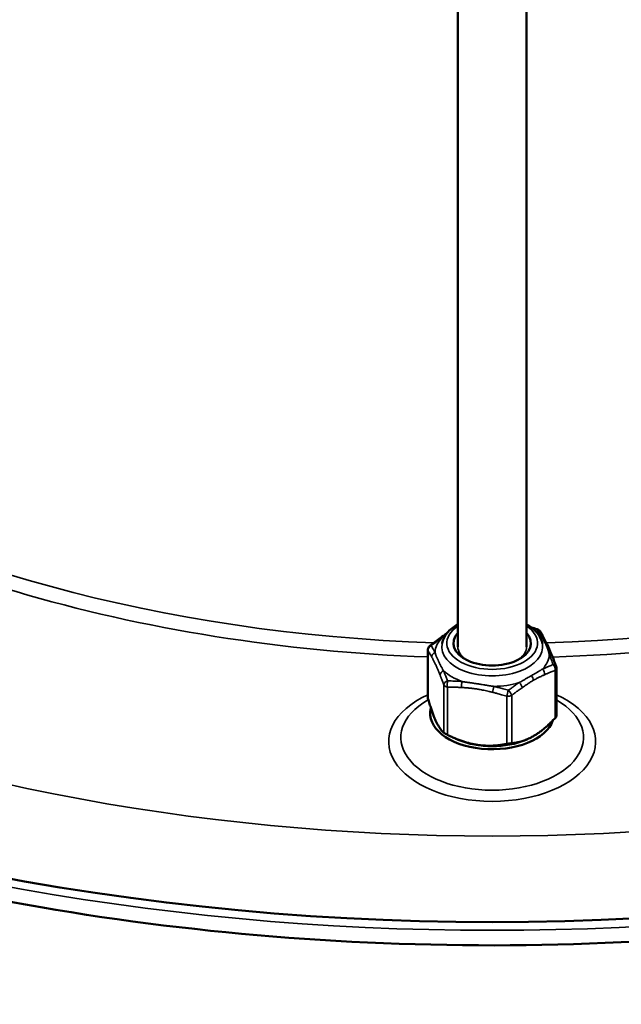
# Model space of a CAD drawing. Header units: millimetres. Extents: x 38 to 2514, y 38 to 1622.
# Tile 76 of 256: x 432 to 467, y 1142 to 1199. Entities that reach past the tile are written whole.
import ezdxf

# ---------------------------------------------------------------- set-up
doc = ezdxf.new("R2010")
doc.units = ezdxf.units.MM
doc.header["$LTSCALE"] = 7.692308
doc.layers.add('Visible (ISO)', color=7, linetype='Continuous', lineweight=50)
doc.layers.add('Visible Narrow (ISO)', color=7, linetype='Continuous', lineweight=35)

msp = doc.modelspace()

# ---------------------------------------------------------------- linework, layer by layer
at = {"layer": 'Visible (ISO)'}
for p, q in [((457.9229, 1200.5093), (457.9229, 1162.3381)), ((461.9229, 1200.5093), (461.9229, 1162.3381)), ((456.1821, 1162.1478), (456.1821, 1159.3935)), ((463.6638, 1161.0832), (463.6638, 1158.3289)), ((456.2131, 1159.2573), (456.1702, 1159.2325)), ((463.6638, 1159.2394), (463.6756, 1159.2325)), ((457.9549, 1156.9339), (457.7474, 1157.0231)), ((461.891, 1156.9339), (461.9662, 1156.9662))]:
    msp.add_line(p, q, dxfattribs=at)
for centre, start, end in [((462.4418, 1163.0698), 32.19348, 72.96247), ((456.4821, 1162.1478), 128.11915, 180), ((463.3638, 1161.0832), 0, 20.17881)]:
    msp.add_arc(centre, 0.3, start, end, dxfattribs=at)
for centre, major_axis, start_param, end_param in [((459.9229, 1199.3788), (-91.8592, 0), 5.595822, 10.1121413), ((459.9229, 1162.5422), (2.25, 0), 2.6657104, 6.7590676), ((459.9229, 1158.4598), (-3.6, 0), 6.1324036, 9.2328493), ((459.9229, 1158.4598), (3.2952, 0), 4.0723211, 5.3524569)]:
    msp.add_ellipse(centre, major_axis=major_axis, ratio=0.5773503, start_param=start_param, end_param=end_param, dxfattribs=at)
for points, knots in [([(545.2799, 1218.9799), (549.0039, 1213.6687), (551.2685, 1207.9758), (552.567, 1196.5335), (551.6537, 1190.7978), (546.8186, 1179.7786), (542.8751, 1174.5005), (532.3242, 1164.8859), (525.6793, 1160.563), (510.3859, 1153.3518), (501.7355, 1150.4676), (483.3202, 1146.4288), (473.5594, 1145.2736), (453.9088, 1144.8024), (444.0226, 1145.4856), (425.1126, 1148.6231), (416.0925, 1151.0773), (399.8219, 1157.5217), (392.5754, 1161.5121), (380.6029, 1170.6474), (375.876, 1175.7918), (369.4893, 1186.6939), (367.8032, 1192.4471), (367.6455, 1203.8941), (369.1246, 1209.5757), (372.804, 1216.3164), (373.6402, 1217.6597), (374.5659, 1218.9799)], [0.4007534, 0.4007534, 0.4007534, 0.4007534, 0.7199706, 0.7199706, 1.0335116, 1.0335116, 1.3501371, 1.3501371, 1.6713453, 1.6713453, 1.9931686, 1.9931686, 2.3146853, 2.3146853, 2.6360338, 2.6360338, 2.9574831, 2.9574831, 3.2792397, 3.2792397, 3.6008477, 3.6008477, 3.9190392, 3.9190392, 4.2322866, 4.2322866, 4.3116355, 4.3116355, 4.3116355, 4.3116355]), ([(457.9229, 1163.6408), (457.9132, 1163.6352), (457.9035, 1163.6296), (457.6608, 1163.4874), (457.4608, 1163.3243), (457.1633, 1162.9604), (457.0606, 1162.7613), (457.0123, 1162.5384), (457.0099, 1162.5267), (457.0077, 1162.5149)], [7.84752901, 7.84752901, 7.84752901, 7.84752901, 7.8614438, 7.8614438, 8.19842604, 8.19842604, 8.51469607, 8.51469607, 8.53226949, 8.53226949, 8.53226949, 8.53226949]), ([(462.8382, 1162.5149), (462.8041, 1162.6978), (462.7271, 1162.8731), (462.4931, 1163.2117), (462.3273, 1163.3713), (462.0651, 1163.5554), (461.9956, 1163.5993), (461.9229, 1163.6408)], [5.60489745, 5.60489745, 5.60489745, 5.60489745, 5.87762235, 5.87762235, 6.18581359, 6.18581359, 6.28963793, 6.28963793, 6.28963793, 6.28963793]), ([(456.1923, 1159.3286), (456.1899, 1159.337), (456.1878, 1159.3452), (456.1835, 1159.3673), (456.1821, 1159.3808), (456.1821, 1159.3935)], [-0.1720043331, -0.1720043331, -0.1720043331, -0.1720043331, -0.1691137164, -0.1691137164, -0.1640825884, -0.1640825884, -0.1640825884, -0.1640825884]), ([(463.6638, 1158.3289), (463.6638, 1158.327), (463.6637, 1158.3251), (463.6625, 1158.3137), (463.6591, 1158.3028), (463.648, 1158.2789), (463.6402, 1158.2657), (463.6204, 1158.2374), (463.6084, 1158.2224), (463.5889, 1158.2003), (463.5825, 1158.1933), (463.5759, 1158.1864)], [-0.164082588, -0.164082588, -0.164082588, -0.164082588, -0.162702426, -0.162702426, -0.156291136, -0.156291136, -0.149879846, -0.149879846, -0.143468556, -0.143468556, -0.140577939, -0.140577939, -0.140577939, -0.140577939]), ([(457.3264, 1157.2196), (457.3174, 1157.2241), (457.3084, 1157.2287), (457.2797, 1157.2433), (457.2603, 1157.2535), (457.224, 1157.2731), (457.207, 1157.2825), (457.1768, 1157.2999), (457.1631, 1157.3082), (457.1398, 1157.323), (457.1302, 1157.3296), (457.1195, 1157.3377), (457.1167, 1157.34), (457.1143, 1157.3421)], [-0.172004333, -0.172004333, -0.172004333, -0.172004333, -0.169113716, -0.169113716, -0.162702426, -0.162702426, -0.156291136, -0.156291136, -0.149879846, -0.149879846, -0.143468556, -0.143468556, -0.140577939, -0.140577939, -0.140577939, -0.140577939]), ([(461.057, 1156.7321), (461.0504, 1156.7314), (461.0435, 1156.7307), (461.0199, 1156.7279), (461.0019, 1156.7256), (460.9635, 1156.7203), (460.9432, 1156.7173), (460.9019, 1156.7109), (460.8804, 1156.7074), (460.8373, 1156.7001), (460.8157, 1156.6963), (460.7855, 1156.6907), (460.7763, 1156.689), (460.7673, 1156.6873)], [-0.172004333, -0.172004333, -0.172004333, -0.172004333, -0.169113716, -0.169113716, -0.162702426, -0.162702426, -0.156291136, -0.156291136, -0.149879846, -0.149879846, -0.143468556, -0.143468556, -0.140577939, -0.140577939, -0.140577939, -0.140577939])]:
    msp.add_open_spline(points, degree=3, knots=knots, dxfattribs=at)
for points in [[(462.2101, 1163.4511), (462.3169, 1163.4208), (462.4234, 1163.3892), (462.5297, 1163.3567)], [(462.6957, 1163.2297), (462.7722, 1163.1082), (462.8491, 1162.9781), (462.9262, 1162.8372)], [(456.2969, 1162.3839), (456.5014, 1162.5443), (456.7074, 1162.6984), (456.9148, 1162.8428)], [(456.9148, 1162.8428), (457.0308, 1162.9237), (457.1476, 1163.0052), (457.2652, 1163.0829)], [(462.9262, 1162.8372), (463.0867, 1162.5436), (463.2601, 1162.1708), (463.4209, 1161.7719)], [(463.4209, 1161.7719), (463.4963, 1161.5849), (463.5711, 1161.3887), (463.6454, 1161.1867)]]:
    msp.add_open_spline(points, degree=3, dxfattribs=at)
for points, weights in [([(456.1923, 1159.3286), (456.6533, 1157.7383), (457.1143, 1157.3421)], [1.72093340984, 1.94462988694, 1.72093340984]), ([(461.057, 1156.7321), (462.3165, 1156.8622), (463.5759, 1158.1864)], [1.7209164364, 1.9446107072, 1.7209164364]), ([(457.3264, 1157.2196), (459.0468, 1156.3564), (460.7673, 1156.6873)], [1.72096950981, 1.94467067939, 1.72096950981])]:
    msp.add_rational_spline(points, weights, degree=2, dxfattribs=at)
at = {"layer": 'Visible Narrow (ISO)'}
for p, q in [((456.1923, 1162.103), (456.1923, 1159.3286)), ((463.5759, 1160.9608), (463.5759, 1158.1864)), ((462.2225, 1160.6688), (462.2081, 1160.6605)), ((457.1143, 1160.1164), (457.1143, 1157.3421)), ((457.3264, 1159.994), (457.3264, 1157.2196)), ((460.7673, 1159.4617), (460.7673, 1156.6873)), ((461.057, 1159.5065), (461.057, 1156.7321))]:
    msp.add_line(p, q, dxfattribs=at)
for centre, major_axis, ratio, start_param, end_param in [((459.9229, 1199.0306), (-92.0855, 0), 0.5773503, 5.8985406, 9.8094227), ((459.9229, 1196.6639), (78.5, 0), 0.5773503, 2.7009051, 6.7238728), ((459.9229, 1196.6639), (-60.6, 0), 0.5773503, 6.1423494, 7.7922118), ((459.9229, 1196.6639), (60.6, 0), 0.5773503, 4.770386, 6.4240212), ((459.9229, 1197.1538), (-60, 0), 0.5773503, 0, 1.5143215), ((459.9229, 1197.1538), (60, 0), 0.5773503, 4.7649313, 6.2831853), ((459.9229, 1162.5422), (-2.6354, 0), 0.5773503, 5.5740061, 10.1339572), ((462.4418, 1163.0698), (0.0879, 0.2868), 0.1059857, 0, 0.3578537), ((462.4418, 1163.0698), (0.2539, 0.1598), 0.8782802, 0, 0.8160149), ((459.9229, 1161.9461), (-3.3225, 0), 0.5773503, 5.7895878, 6.253184), ((457.0863, 1162.5967), (-0.1715, 0.2462), 0.514978, 5.7809259, 6.2831853), ((459.9229, 1161.9461), (3.3225, 0), 0.5773503, 0.5536001, 0.6570601), ((462.663, 1162.6933), (0.2632, 0.1439), 0.8438187, 0, 0.8364675), ((456.4821, 1162.1478), (-0.3, 0), 0.5773503, 0, 0.2617995), ((456.4821, 1162.1478), (0.2539, 0.1598), 0.8782802, 1.4099973, 2.6838024), ((456.4821, 1162.1478), (-0.1852, 0.236), 0.466252, 5.7204303, 6.2831853), ((459.9229, 1162.3339), (2.932, 0), 0.5773503, 3.0344823, 6.3902956), ((459.9229, 1162.3381), (-2, 0), 0.5773503, 0, 0.7247023), ((459.9229, 1162.3381), (2, 0), 0.5773503, 5.558483, 6.2831853), ((456.7032, 1161.7713), (0.2632, 0.1439), 0.8438187, 1.4955988, 2.7368294), ((459.9229, 1161.9461), (3.3225, 0), 0.5773503, 5.7895878, 6.253184), ((463.1426, 1161.6597), (0.2782, 0.1122), 0.7251846, 0.0000001, 0.9292851), ((457.1829, 1160.7378), (-0.2782, -0.1122), 0.7251846, 4.7300091, 5.9712397), ((459.9229, 1161.9461), (-3.3225, 0), 0.5773503, 0.5536001, 1.0171963), ((462.7596, 1160.8344), (-0.1249, 0.2727), 0.6336121, 3.9840292, 5.2252597), ((463.3638, 1161.0832), (0.2816, 0.1035), 0.6742518, 0.0000001, 0.983595), ((463.3638, 1161.0832), (-0.1041, 0.2814), 0.6702804, 4.0330479, 5.3068531), ((463.3638, 1161.0832), (0.3, 0), 0.5773503, 5.4977871, 6.2831853), ((457.404, 1160.1613), (-0.2816, -0.1035), 0.6742518, 4.71917, 5.9929752), ((457.404, 1160.1613), (0.0009, 0.3), 0.3100141, 0.8894948, 2.1632999), ((458.2294, 1160.1336), (0.0202, 0.2993), 0.2695236, 0.9407263, 2.1819569), ((462.1043, 1160.5068), (-0.15, 0.2598), 0.5773503, 3.9269908, 4.9865994), ((457.404, 1160.1613), (-0.3, 0), 0.5773503, 0.2617994, 1.308997), ((460.0195, 1159.8566), (0.0706, 0.2916), 0.1508895, 0.9767087, 2.2179393), ((459.9229, 1161.9461), (-3.3225, 0), 0.5773503, 1.6007976, 2.0643938), ((460.8449, 1159.629), (0.0879, 0.2868), 0.1059857, 0.9518361, 2.2256413), ((460.8449, 1159.629), (-0.1852, 0.236), 0.466252, 3.8526428, 5.126448), ((461.4491, 1160.0778), (-0.1715, 0.2462), 0.514978, 3.8805638, 5.1217944), ((459.9229, 1156.8268), (-6.0142, 0), 0.5773503, 5.3836896, 10.3242737), ((459.9229, 1157.0659), (-5.3071, 0), 0.5773503, 5.4977871, 10.2101761), ((460.8449, 1159.629), (-0.3, 0), 0.5773503, 1.3089969, 2.3561945)]:
    msp.add_ellipse(centre, major_axis=major_axis, ratio=ratio, start_param=start_param, end_param=end_param, dxfattribs=at)
for points in [[(462.247, 1163.4222), (462.3314, 1163.3976), (462.4205, 1163.3707), (462.5135, 1163.3418)], [(459.9419, 1159.6893), (459.8776, 1159.7049), (459.7543, 1159.7348), (459.5851, 1159.7744), (459.4304, 1159.8084), (459.2918, 1159.8363), (459.1687, 1159.8588), (459.0584, 1159.877), (458.9571, 1159.892), (458.8607, 1159.9048), (458.7651, 1159.9161), (458.6691, 1159.9262), (458.573, 1159.9352), (458.4778, 1159.9432), (458.3785, 1159.9507), (458.2719, 1159.9582), (458.1929, 1159.9635), (458.1517, 1159.9663)]]:
    msp.add_open_spline(points, degree=3, dxfattribs=at)
for points, knots in [([(462.5135, 1163.3418), (462.529, 1163.3181), (462.5439, 1163.2951), (462.5582, 1163.2727), (462.5725, 1163.2504), (462.5861, 1163.2287), (462.5992, 1163.2078), (462.6122, 1163.1868), (462.6247, 1163.1666), (462.6365, 1163.1471), (462.6484, 1163.1277), (462.6596, 1163.109), (462.6702, 1163.0911), (462.6808, 1163.0733), (462.6908, 1163.0563), (462.7002, 1163.0402), (462.7096, 1163.024), (462.7184, 1163.0088), (462.7265, 1162.9945), (462.7347, 1162.9803), (462.7423, 1162.967), (462.7492, 1162.9546)], [0, 0, 0, 0, 0.1428571, 0.1428571, 0.1428571, 0.2857143, 0.2857143, 0.2857143, 0.4285714, 0.4285714, 0.4285714, 0.5714286, 0.5714286, 0.5714286, 0.7142857, 0.7142857, 0.7142857, 0.8571429, 0.8571429, 0.8571429, 1, 1, 1, 1]), ([(456.3841, 1162.3935), (456.4248, 1162.426), (456.4638, 1162.4567), (456.5012, 1162.4859), (456.5385, 1162.5151), (456.5743, 1162.5428), (456.6084, 1162.5689), (456.6425, 1162.595), (456.675, 1162.6197), (456.7059, 1162.6429), (456.7367, 1162.6661), (456.7659, 1162.6878), (456.7935, 1162.7082), (456.8211, 1162.7285), (456.847, 1162.7475), (456.8713, 1162.7651), (456.8956, 1162.7827), (456.9182, 1162.799), (456.9391, 1162.8139), (456.9601, 1162.8289), (456.9793, 1162.8425), (456.997, 1162.8549)], [0, 0, 0, 0, 0.1428571, 0.1428571, 0.1428571, 0.2857143, 0.2857143, 0.2857143, 0.4285714, 0.4285714, 0.4285714, 0.5714286, 0.5714286, 0.5714286, 0.7142857, 0.7142857, 0.7142857, 0.8571429, 0.8571429, 0.8571429, 1, 1, 1, 1]), ([(456.997, 1162.8549), (457.0318, 1162.8826), (457.0665, 1162.9098), (457.1165, 1162.9481), (457.132, 1162.96), (457.1746, 1162.9921), (457.2013, 1163.012), (457.2283, 1163.0316)], [0.00000014, 0.00000014, 0.00000014, 0.00000014, 0.1716995, 0.1716995, 0.25, 0.25, 0.38722444, 0.38722444, 0.38722444, 0.38722444]), ([(462.7492, 1162.9546), (462.762, 1162.937), (462.7745, 1162.9198), (462.7864, 1162.9029), (462.7963, 1162.889), (462.8058, 1162.8753), (462.8152, 1162.8616), (462.8172, 1162.8588), (462.8192, 1162.8559), (462.8211, 1162.8531), (462.8324, 1162.8366), (462.8435, 1162.82), (462.8544, 1162.8033), (462.8654, 1162.7866), (462.8761, 1162.7699), (462.8868, 1162.7529), (462.8974, 1162.736), (462.9079, 1162.7188), (462.9183, 1162.7015), (462.9286, 1162.6842), (462.9387, 1162.6668), (462.9487, 1162.6492), (462.9581, 1162.6326), (462.9673, 1162.6159), (462.9765, 1162.5988), (462.9854, 1162.5823), (462.9943, 1162.5653), (463.0033, 1162.5477), (463.0047, 1162.5449), (463.0062, 1162.542), (463.0076, 1162.5392), (463.0157, 1162.5232), (463.0238, 1162.5066), (463.0321, 1162.4892), (463.034, 1162.4853), (463.0359, 1162.4813), (463.0378, 1162.4773), (463.0461, 1162.4596), (463.0547, 1162.441), (463.0634, 1162.4212), (463.0655, 1162.4166), (463.0675, 1162.4119), (463.0696, 1162.4072), (463.0805, 1162.3822), (463.0918, 1162.3554), (463.1033, 1162.3266), (463.1148, 1162.2978), (463.1265, 1162.2671), (463.1383, 1162.2345), (463.1486, 1162.2061), (463.159, 1162.1762), (463.1693, 1162.1449), (463.1708, 1162.1402), (463.1724, 1162.1356), (463.1739, 1162.1309), (463.1832, 1162.1023), (463.1924, 1162.0726), (463.2016, 1162.0416), (463.2042, 1162.0331), (463.2067, 1162.0244), (463.2093, 1162.0156), (463.2176, 1161.987), (463.2258, 1161.9575), (463.2339, 1161.9269), (463.2373, 1161.9143), (463.2406, 1161.9015), (463.244, 1161.8885)], [0, 0, 0, 0, 0.06666667, 0.06666667, 0.06666667, 0.12180666, 0.12180666, 0.12180666, 0.13333333, 0.13333333, 0.13333333, 0.2, 0.2, 0.2, 0.26666667, 0.26666667, 0.26666667, 0.33333333, 0.33333333, 0.33333333, 0.4, 0.4, 0.4, 0.46276817, 0.46276817, 0.46276817, 0.52354494, 0.52354494, 0.52354494, 0.53333333, 0.53333333, 0.53333333, 0.58768376, 0.58768376, 0.58768376, 0.6, 0.6, 0.6, 0.65406285, 0.65406285, 0.65406285, 0.66666667, 0.66666667, 0.66666667, 0.73333333, 0.73333333, 0.73333333, 0.8, 0.8, 0.8, 0.8580812, 0.8580812, 0.8580812, 0.86666667, 0.86666667, 0.86666667, 0.91885861, 0.91885861, 0.91885861, 0.93333333, 0.93333333, 0.93333333, 0.98048823, 0.98048823, 0.98048823, 1, 1, 1, 1]), ([(456.4134, 1161.7265), (456.3983, 1161.7542), (456.3829, 1161.7818), (456.3595, 1161.8233), (456.3515, 1161.8375), (456.3314, 1161.8725), (456.3194, 1161.8932), (456.2957, 1161.9336), (456.2841, 1161.9532), (456.2561, 1161.9998), (456.2395, 1162.0271), (456.2125, 1162.0708), (456.2025, 1162.0869), (456.1923, 1162.103)], [0, 0, 0, 0, 0.21888274, 0.21888274, 0.33333333, 0.33333333, 0.50516949, 0.50516949, 0.66666667, 0.66666667, 0.8785221, 0.8785221, 0.99999998, 0.99999998, 0.99999998, 0.99999998]), ([(456.6019, 1162.0036), (456.5855, 1162.0348), (456.5689, 1162.0659), (456.5525, 1162.0964), (456.5458, 1162.1087), (456.5391, 1162.121), (456.5324, 1162.1332), (456.5205, 1162.1552), (456.5085, 1162.1768), (456.4964, 1162.1985), (456.4852, 1162.2186), (456.4738, 1162.2388), (456.4621, 1162.2594), (456.4449, 1162.2896), (456.427, 1162.3208), (456.4083, 1162.3526), (456.4004, 1162.3661), (456.3923, 1162.3798), (456.3841, 1162.3935)], [0, 0, 0, 0, 0.23713594, 0.23713594, 0.23713594, 0.33333333, 0.33333333, 0.33333333, 0.50677606, 0.50677606, 0.50677606, 0.66666667, 0.66666667, 0.66666667, 0.90039892, 0.90039892, 0.90039892, 0.99999998, 0.99999998, 0.99999998, 0.99999998]), ([(456.8931, 1160.6929), (456.8838, 1160.7161), (456.8747, 1160.7387), (456.8658, 1160.7606), (456.857, 1160.7825), (456.8484, 1160.8036), (456.8399, 1160.8246), (456.8314, 1160.8456), (456.8229, 1160.8664), (456.8145, 1160.8871), (456.8061, 1160.9077), (456.7977, 1160.9281), (456.7892, 1160.9484), (456.7808, 1160.9688), (456.7724, 1160.989), (456.764, 1161.009), (456.7556, 1161.029), (456.7472, 1161.0487), (456.7388, 1161.0683), (456.7304, 1161.0878), (456.722, 1161.1071), (456.7136, 1161.1265), (456.7051, 1161.1459), (456.6965, 1161.1654), (456.6876, 1161.1852), (456.6786, 1161.2051), (456.6694, 1161.2254), (456.6597, 1161.2465), (456.65, 1161.2676), (456.6397, 1161.2895), (456.6289, 1161.3123), (456.618, 1161.3352), (456.6064, 1161.3591), (456.5942, 1161.3839), (456.582, 1161.4087), (456.569, 1161.4344), (456.5554, 1161.461), (456.543, 1161.4854), (456.5299, 1161.5105), (456.5163, 1161.5363), (456.5151, 1161.5386), (456.5138, 1161.5409), (456.5126, 1161.5432), (456.5005, 1161.566), (456.488, 1161.5894), (456.475, 1161.6135), (456.4718, 1161.6194), (456.4687, 1161.6252), (456.4654, 1161.6312), (456.4539, 1161.6523), (456.442, 1161.6741), (456.4298, 1161.6966), (456.4244, 1161.7064), (456.4189, 1161.7164), (456.4134, 1161.7265)], [0, 0, 0, 0, 0.06666667, 0.06666667, 0.06666667, 0.13333333, 0.13333333, 0.13333333, 0.2, 0.2, 0.2, 0.26666667, 0.26666667, 0.26666667, 0.33333333, 0.33333333, 0.33333333, 0.4, 0.4, 0.4, 0.46666667, 0.46666667, 0.46666667, 0.53333333, 0.53333333, 0.53333333, 0.6, 0.6, 0.6, 0.66666667, 0.66666667, 0.66666667, 0.73333333, 0.73333333, 0.73333333, 0.8, 0.8, 0.8, 0.8612073, 0.8612073, 0.8612073, 0.86666667, 0.86666667, 0.86666667, 0.92036738, 0.92036738, 0.92036738, 0.93333333, 0.93333333, 0.93333333, 0.9797313, 0.9797313, 0.9797313, 1, 1, 1, 1]), ([(457.0966, 1160.9375), (457.0838, 1160.9592), (457.0714, 1160.9804), (457.0594, 1161.0011), (457.0496, 1161.0182), (457.04, 1161.0349), (457.0306, 1161.0515), (457.0287, 1161.0549), (457.0267, 1161.0584), (457.0247, 1161.0619), (457.0135, 1161.0819), (457.0024, 1161.1019), (456.9914, 1161.1218), (456.9805, 1161.1417), (456.9697, 1161.1616), (456.9591, 1161.1814), (456.9485, 1161.2013), (456.9379, 1161.2212), (456.9276, 1161.241), (456.9173, 1161.2608), (456.9071, 1161.2805), (456.8971, 1161.3001), (456.8877, 1161.3185), (456.8785, 1161.3369), (456.8693, 1161.3554), (456.8604, 1161.3733), (456.8515, 1161.3914), (456.8426, 1161.4099), (456.8411, 1161.4129), (456.8397, 1161.4159), (456.8382, 1161.4189), (456.8302, 1161.4356), (456.822, 1161.4526), (456.8137, 1161.4703), (456.8118, 1161.4743), (456.81, 1161.4784), (456.8081, 1161.4824), (456.7997, 1161.5003), (456.7912, 1161.5188), (456.7824, 1161.5381), (456.7804, 1161.5426), (456.7783, 1161.5471), (456.7763, 1161.5517), (456.7653, 1161.5759), (456.7541, 1161.6014), (456.7426, 1161.6281), (456.7311, 1161.6548), (456.7193, 1161.6827), (456.7075, 1161.7117), (456.6972, 1161.7369), (456.6869, 1161.763), (456.6765, 1161.7899), (456.675, 1161.7939), (456.6735, 1161.7979), (456.672, 1161.8019), (456.6601, 1161.833), (456.6483, 1161.8653), (456.6366, 1161.8988), (456.6283, 1161.9226), (456.6201, 1161.9469), (456.6119, 1161.9721), (456.6086, 1161.9824), (456.6052, 1161.993), (456.6019, 1162.0036)], [0, 0, 0, 0, 0.06666667, 0.06666667, 0.06666667, 0.12180666, 0.12180666, 0.12180666, 0.13333333, 0.13333333, 0.13333333, 0.2, 0.2, 0.2, 0.26666667, 0.26666667, 0.26666667, 0.33333333, 0.33333333, 0.33333333, 0.4, 0.4, 0.4, 0.46276817, 0.46276817, 0.46276817, 0.52354494, 0.52354494, 0.52354494, 0.53333333, 0.53333333, 0.53333333, 0.58768376, 0.58768376, 0.58768376, 0.6, 0.6, 0.6, 0.65406285, 0.65406285, 0.65406285, 0.66666667, 0.66666667, 0.66666667, 0.73333333, 0.73333333, 0.73333333, 0.8, 0.8, 0.8, 0.8580812, 0.8580812, 0.8580812, 0.86666667, 0.86666667, 0.86666667, 0.93333333, 0.93333333, 0.93333333, 0.98048823, 0.98048823, 0.98048823, 1, 1, 1, 1]), ([(463.244, 1161.8885), (463.2604, 1161.8466), (463.2769, 1161.8037), (463.2934, 1161.7603), (463.3001, 1161.7428), (463.3067, 1161.7251), (463.3134, 1161.7074), (463.3254, 1161.6755), (463.3373, 1161.6434), (463.3495, 1161.6106), (463.3607, 1161.5802), (463.372, 1161.5492), (463.3838, 1161.5169), (463.4009, 1161.4696), (463.4189, 1161.4196), (463.4375, 1161.3671), (463.4455, 1161.3447), (463.4535, 1161.3219), (463.4617, 1161.2986)], [0, 0, 0, 0, 0.23713594, 0.23713594, 0.23713594, 0.33333333, 0.33333333, 0.33333333, 0.50677606, 0.50677606, 0.50677606, 0.66666667, 0.66666667, 0.66666667, 0.90039892, 0.90039892, 0.90039892, 0.99999998, 0.99999998, 0.99999998, 0.99999998]), ([(457.3323, 1160.3504), (457.3168, 1160.3906), (457.3019, 1160.4288), (457.2877, 1160.4652), (457.2734, 1160.5016), (457.2597, 1160.5362), (457.2467, 1160.5691), (457.2336, 1160.602), (457.2212, 1160.6331), (457.2093, 1160.6626), (457.1975, 1160.692), (457.1863, 1160.7198), (457.1756, 1160.7459), (457.165, 1160.772), (457.155, 1160.7965), (457.1456, 1160.8193), (457.1362, 1160.8422), (457.1275, 1160.8634), (457.1193, 1160.8831), (457.1111, 1160.9028), (457.1036, 1160.9209), (457.0966, 1160.9375)], [0, 0, 0, 0, 0.1428571, 0.1428571, 0.1428571, 0.2857143, 0.2857143, 0.2857143, 0.4285714, 0.4285714, 0.4285714, 0.5714286, 0.5714286, 0.5714286, 0.7142857, 0.7142857, 0.7142857, 0.8571429, 0.8571429, 0.8571429, 1, 1, 1, 1]), ([(462.8489, 1161.0372), (462.8141, 1161.0157), (462.7794, 1160.9946), (462.7294, 1160.9645), (462.7138, 1160.9552), (462.6709, 1160.9296), (462.6438, 1160.9136), (462.5947, 1160.8847), (462.5728, 1160.8719), (462.5229, 1160.8428), (462.4948, 1160.8264), (462.4414, 1160.7954), (462.4165, 1160.7809), (462.3525, 1160.7439), (462.3126, 1160.7208), (462.2549, 1160.6875), (462.2389, 1160.6783), (462.2225, 1160.6688)], [0.00000014, 0.00000014, 0.00000014, 0.00000014, 0.1716995, 0.1716995, 0.25, 0.25, 0.38899375, 0.38899375, 0.5, 0.5, 0.63616839, 0.63616839, 0.75, 0.75, 0.91793949, 0.91793949, 0.98139882, 0.98139882, 0.98139882, 0.98139882]), ([(463.4617, 1161.2986), (463.421, 1161.2829), (463.382, 1161.2676), (463.3447, 1161.2526), (463.3073, 1161.2376), (463.2716, 1161.223), (463.2375, 1161.2089), (463.2033, 1161.1948), (463.1708, 1161.1811), (463.14, 1161.1679), (463.1091, 1161.1547), (463.0799, 1161.1419), (463.0524, 1161.1298), (463.0248, 1161.1177), (462.9988, 1161.1061), (462.9746, 1161.0951), (462.9503, 1161.0842), (462.9277, 1161.0738), (462.9067, 1161.0642), (462.8858, 1161.0545), (462.8665, 1161.0455), (462.8489, 1161.0372)], [0, 0, 0, 0, 0.1428571, 0.1428571, 0.1428571, 0.2857143, 0.2857143, 0.2857143, 0.4285714, 0.4285714, 0.4285714, 0.5714286, 0.5714286, 0.5714286, 0.7142857, 0.7142857, 0.7142857, 0.8571429, 0.8571429, 0.8571429, 1, 1, 1, 1]), ([(463.5759, 1160.9608), (463.5357, 1160.9459), (463.497, 1160.9313), (463.46, 1160.917), (463.4231, 1160.9028), (463.3877, 1160.8889), (463.3541, 1160.8755), (463.3204, 1160.862), (463.2883, 1160.849), (463.2579, 1160.8364), (463.2275, 1160.8239), (463.1987, 1160.8118), (463.1716, 1160.8002), (463.1444, 1160.7887), (463.1189, 1160.7776), (463.0951, 1160.7672), (463.0712, 1160.7567), (463.049, 1160.7469), (463.0285, 1160.7376), (463.0079, 1160.7284), (462.989, 1160.7198), (462.9717, 1160.7119)], [0, 0, 0, 0, 0.14285714, 0.14285714, 0.14285714, 0.28571429, 0.28571429, 0.28571429, 0.42857143, 0.42857143, 0.42857143, 0.57142857, 0.57142857, 0.57142857, 0.71428571, 0.71428571, 0.71428571, 0.85714286, 0.85714286, 0.85714286, 1, 1, 1, 1]), ([(457.1143, 1160.1164), (457.0997, 1160.1559), (457.0858, 1160.1936), (457.0724, 1160.2295), (457.059, 1160.2654), (457.0462, 1160.2994), (457.034, 1160.3318), (457.0217, 1160.3641), (457.0101, 1160.3947), (456.999, 1160.4236), (456.9879, 1160.4525), (456.9773, 1160.4797), (456.9674, 1160.5053), (456.9574, 1160.5309), (456.948, 1160.5549), (456.9392, 1160.5773), (456.9304, 1160.5997), (456.9221, 1160.6205), (456.9144, 1160.6397), (456.9068, 1160.659), (456.8996, 1160.6767), (456.8931, 1160.6929)], [0, 0, 0, 0, 0.14285714, 0.14285714, 0.14285714, 0.28571429, 0.28571429, 0.28571429, 0.42857143, 0.42857143, 0.42857143, 0.57142857, 0.57142857, 0.57142857, 0.71428571, 0.71428571, 0.71428571, 0.85714286, 0.85714286, 0.85714286, 1, 1, 1, 1]), ([(458.1761, 1160.3143), (458.1131, 1160.319), (458.0495, 1160.3233), (457.986, 1160.3271), (457.96, 1160.3286), (457.9341, 1160.3301), (457.9082, 1160.3315), (457.8619, 1160.334), (457.8158, 1160.3362), (457.7688, 1160.3383), (457.7253, 1160.3401), (457.6812, 1160.3418), (457.6355, 1160.3434), (457.569, 1160.3456), (457.4993, 1160.3475), (457.4269, 1160.3489), (457.3959, 1160.3495), (457.3643, 1160.35), (457.3323, 1160.3504)], [0, 0, 0, 0, 0.23660454, 0.23660454, 0.23660454, 0.33333333, 0.33333333, 0.33333333, 0.50646934, 0.50646934, 0.50646934, 0.66666667, 0.66666667, 0.66666667, 0.89995691, 0.89995691, 0.89995691, 0.99999998, 0.99999998, 0.99999998, 0.99999998]), ([(460.0226, 1160.0287), (459.9563, 1160.0387), (459.8926, 1160.0486), (459.8313, 1160.0583), (459.7801, 1160.0665), (459.7306, 1160.0744), (459.6827, 1160.0822), (459.6732, 1160.0837), (459.6638, 1160.0852), (459.6545, 1160.0868), (459.6067, 1160.0945), (459.5607, 1160.102), (459.5166, 1160.1091), (459.5085, 1160.1104), (459.5005, 1160.1117), (459.4925, 1160.113), (459.4411, 1160.1214), (459.3925, 1160.1292), (459.3466, 1160.1366), (459.3071, 1160.1429), (459.2696, 1160.1489), (459.2338, 1160.1545), (459.228, 1160.1555), (459.2223, 1160.1564), (459.2166, 1160.1573), (459.1833, 1160.1625), (459.1515, 1160.1675), (459.1208, 1160.1723), (459.1139, 1160.1733), (459.107, 1160.1744), (459.1002, 1160.1755), (459.0689, 1160.1803), (459.0388, 1160.185), (459.0094, 1160.1895), (459.004, 1160.1903), (458.9988, 1160.1911), (458.9935, 1160.1919), (458.9637, 1160.1964), (458.9346, 1160.2008), (458.9058, 1160.2052), (458.9013, 1160.2058), (458.8968, 1160.2065), (458.8923, 1160.2072), (458.8591, 1160.2122), (458.8261, 1160.2171), (458.7931, 1160.222), (458.7601, 1160.2269), (458.7272, 1160.2317), (458.6944, 1160.2366), (458.6615, 1160.2414), (458.6288, 1160.2462), (458.5963, 1160.251), (458.5687, 1160.255), (458.5414, 1160.259), (458.5137, 1160.2631), (458.5088, 1160.2638), (458.5039, 1160.2646), (458.4989, 1160.2653), (458.4695, 1160.2696), (458.4396, 1160.2741), (458.4089, 1160.2786), (458.4055, 1160.2791), (458.4021, 1160.2797), (458.3987, 1160.2802), (458.3697, 1160.2845), (458.3399, 1160.289), (458.309, 1160.2937), (458.3034, 1160.2945), (458.2977, 1160.2954), (458.292, 1160.2963), (458.255, 1160.3019), (458.2163, 1160.3079), (458.1761, 1160.3143)], [0, 0, 0, 0, 0.06666667, 0.06666667, 0.06666667, 0.12231434, 0.12231434, 0.12231434, 0.13333333, 0.13333333, 0.13333333, 0.18962536, 0.18962536, 0.18962536, 0.2, 0.2, 0.2, 0.26666667, 0.26666667, 0.26666667, 0.32406936, 0.32406936, 0.32406936, 0.33333333, 0.33333333, 0.33333333, 0.38770297, 0.38770297, 0.38770297, 0.4, 0.4, 0.4, 0.45646382, 0.45646382, 0.45646382, 0.46666667, 0.46666667, 0.46666667, 0.52437204, 0.52437204, 0.52437204, 0.53333333, 0.53333333, 0.53333333, 0.6, 0.6, 0.6, 0.66666667, 0.66666667, 0.66666667, 0.73333333, 0.73333333, 0.73333333, 0.78993551, 0.78993551, 0.78993551, 0.8, 0.8, 0.8, 0.86006323, 0.86006323, 0.86006323, 0.86666667, 0.86666667, 0.86666667, 0.9231002, 0.9231002, 0.9231002, 0.93333333, 0.93333333, 0.93333333, 0.99999999, 0.99999999, 0.99999999, 0.99999999]), ([(462.2081, 1160.6605), (462.1746, 1160.6412), (462.1408, 1160.6217), (462.0726, 1160.5823), (462.0381, 1160.5624), (461.9968, 1160.5386), (461.9898, 1160.5346), (461.9565, 1160.5154), (461.9301, 1160.5003), (461.8773, 1160.47), (461.8509, 1160.4549), (461.8012, 1160.4265), (461.7779, 1160.4133), (461.7178, 1160.3793), (461.6802, 1160.3581), (461.6033, 1160.3151), (461.5639, 1160.2933), (461.5148, 1160.2664), (461.506, 1160.2616), (461.4971, 1160.2568)], [0, 0, 0, 0, 0.14984039, 0.14984039, 0.30246459, 0.30246459, 0.33333333, 0.33333333, 0.45112567, 0.45112567, 0.56756243, 0.56756243, 0.66666667, 0.66666667, 0.81796605, 0.81796605, 0.96756742, 0.96756742, 0.99999999, 0.99999999, 0.99999999, 0.99999999]), ([(462.3165, 1160.3843), (462.2793, 1160.3629), (462.242, 1160.3406), (462.1712, 1160.2975), (462.1378, 1160.2766), (462.076, 1160.2373), (462.0476, 1160.2189), (461.9852, 1160.1779), (461.9512, 1160.1551), (461.909, 1160.1265), (461.9019, 1160.1217), (461.8632, 1160.0953), (461.8306, 1160.0729), (461.7611, 1160.0249), (461.7241, 1159.9991), (461.678, 1159.967), (461.6697, 1159.9612), (461.6612, 1159.9553)], [0, 0, 0, 0, 0.175048, 0.175048, 0.33333333, 0.33333333, 0.47146982, 0.47146982, 0.6339831, 0.6339831, 0.66666667, 0.66666667, 0.81058818, 0.81058818, 0.96567164, 0.96567164, 0.99999999, 0.99999999, 0.99999999, 0.99999999]), ([(462.9717, 1160.7119), (462.9157, 1160.6862), (462.8608, 1160.6611), (462.8083, 1160.6367), (462.7762, 1160.6218), (462.745, 1160.6071), (462.7139, 1160.5922), (462.694, 1160.5827), (462.6741, 1160.5731), (462.654, 1160.5633), (462.6024, 1160.5381), (462.5496, 1160.5115), (462.4935, 1160.482), (462.4375, 1160.4524), (462.3783, 1160.42), (462.3165, 1160.3843)], [0.00000015, 0.00000015, 0.00000015, 0.00000015, 0.25, 0.25, 0.25, 0.40249967, 0.40249967, 0.40249967, 0.5, 0.5, 0.5, 0.75, 0.75, 0.75, 0.99999998, 0.99999998, 0.99999998, 0.99999998]), ([(458.1517, 1159.9663), (458.0952, 1159.9701), (458.0379, 1159.9735), (457.9506, 1159.9781), (457.9205, 1159.9795), (457.8456, 1159.9829), (457.801, 1159.9847), (457.7126, 1159.9877), (457.669, 1159.989), (457.5646, 1159.9914), (457.5027, 1159.9925), (457.4019, 1159.9936), (457.3644, 1159.9938), (457.3264, 1159.994)], [0, 0, 0, 0, 0.21859711, 0.21859711, 0.33333333, 0.33333333, 0.5048926, 0.5048926, 0.66666667, 0.66666667, 0.878277, 0.878277, 0.99999998, 0.99999998, 0.99999998, 0.99999998]), ([(460.8711, 1159.803), (460.8158, 1159.8193), (460.7628, 1159.8347), (460.7118, 1159.8492), (460.6608, 1159.8637), (460.612, 1159.8774), (460.5652, 1159.8903), (460.5184, 1159.9031), (460.4737, 1159.9152), (460.4312, 1159.9265), (460.3887, 1159.9378), (460.3482, 1159.9483), (460.3099, 1159.9581), (460.2716, 1159.968), (460.2354, 1159.9771), (460.2013, 1159.9855), (460.1672, 1159.994), (460.1353, 1160.0018), (460.1055, 1160.009), (460.0757, 1160.0161), (460.0481, 1160.0227), (460.0226, 1160.0287)], [0, 0, 0, 0, 0.14285714, 0.14285714, 0.14285714, 0.28571429, 0.28571429, 0.28571429, 0.42857143, 0.42857143, 0.42857143, 0.57142857, 0.57142857, 0.57142857, 0.71428571, 0.71428571, 0.71428571, 0.85714286, 0.85714286, 0.85714286, 1, 1, 1, 1]), ([(461.4971, 1160.2568), (461.4556, 1160.2284), (461.4158, 1160.2009), (461.3777, 1160.1742), (461.3395, 1160.1475), (461.3031, 1160.1217), (461.2684, 1160.0969), (461.2336, 1160.0721), (461.2006, 1160.0482), (461.1692, 1160.0254), (461.1377, 1160.0025), (461.108, 1159.9807), (461.0799, 1159.9599), (461.0518, 1159.9391), (461.0253, 1159.9194), (461.0005, 1159.9008), (460.9756, 1159.8822), (460.9525, 1159.8647), (460.9309, 1159.8484), (460.9093, 1159.8321), (460.8894, 1159.8169), (460.8711, 1159.803)], [0, 0, 0, 0, 0.1428571, 0.1428571, 0.1428571, 0.2857143, 0.2857143, 0.2857143, 0.4285714, 0.4285714, 0.4285714, 0.5714286, 0.5714286, 0.5714286, 0.7142857, 0.7142857, 0.7142857, 0.8571429, 0.8571429, 0.8571429, 1, 1, 1, 1]), ([(461.6612, 1159.9553), (461.6212, 1159.9274), (461.5828, 1159.9003), (461.5461, 1159.874), (461.5093, 1159.8477), (461.4742, 1159.8223), (461.4407, 1159.7977), (461.4072, 1159.7732), (461.3753, 1159.7496), (461.345, 1159.727), (461.3146, 1159.7044), (461.2859, 1159.6827), (461.2588, 1159.6622), (461.2316, 1159.6416), (461.2061, 1159.622), (461.1821, 1159.6036), (461.1581, 1159.5852), (461.1357, 1159.5678), (461.1148, 1159.5516), (461.094, 1159.5354), (461.0747, 1159.5204), (461.057, 1159.5065)], [0, 0, 0, 0, 0.1428571, 0.1428571, 0.1428571, 0.2857143, 0.2857143, 0.2857143, 0.4285714, 0.4285714, 0.4285714, 0.5714286, 0.5714286, 0.5714286, 0.7142857, 0.7142857, 0.7142857, 0.8571429, 0.8571429, 0.8571429, 1, 1, 1, 1]), ([(460.7673, 1159.4617), (460.7134, 1159.4782), (460.6616, 1159.4937), (460.6119, 1159.5085), (460.5622, 1159.5232), (460.5146, 1159.537), (460.469, 1159.55), (460.4235, 1159.563), (460.3801, 1159.5751), (460.3387, 1159.5865), (460.2973, 1159.5979), (460.258, 1159.6085), (460.2208, 1159.6184), (460.1835, 1159.6283), (460.1484, 1159.6375), (460.1153, 1159.646), (460.0822, 1159.6545), (460.0513, 1159.6624), (460.0223, 1159.6696), (459.9934, 1159.6768), (459.9666, 1159.6833), (459.9419, 1159.6893)], [0, 0, 0, 0, 0.14285714, 0.14285714, 0.14285714, 0.28571429, 0.28571429, 0.28571429, 0.42857143, 0.42857143, 0.42857143, 0.57142857, 0.57142857, 0.57142857, 0.71428571, 0.71428571, 0.71428571, 0.85714286, 0.85714286, 0.85714286, 1, 1, 1, 1])]:
    msp.add_open_spline(points, degree=3, knots=knots, dxfattribs=at)

doc.saveas('drawing.dxf')
